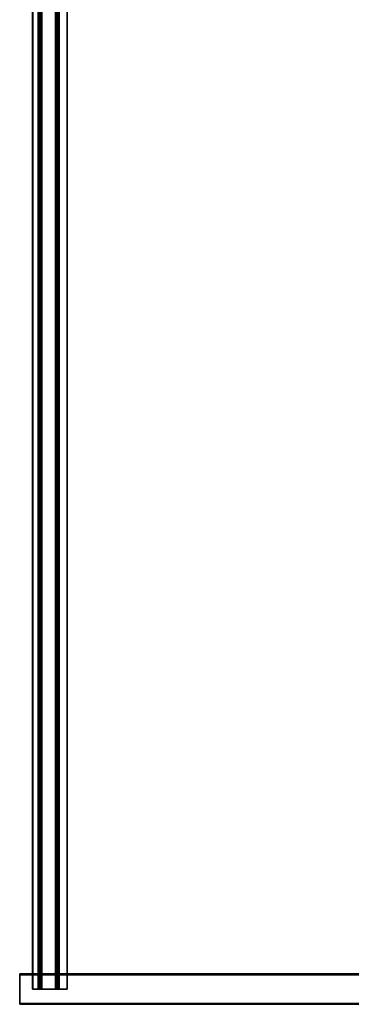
# Model space of a CAD drawing. Extents: x 13429 to 13460.1, y 572.8 to 605.1.
# Tile 1 of 256: x 13433.2 to 13434.3, y 572.8 to 576. Entities that reach past the tile are written whole.
import ezdxf

# ---------------------------------------------------------------- set-up
doc = ezdxf.new("R2010")
doc.units = 0
doc.header["$LTSCALE"] = 150
doc.header["$MEASUREMENT"] = 0
doc.layers.add('3DFACE_SHAPE', color=7, linetype='CONTINUOUS')

msp = doc.modelspace()

# ---------------------------------------------------------------- linework, layer by layer
at = {"layer": '3DFACE_SHAPE', "color": 13}
for points, invisible_edges in [([(13433.2772, 572.846, 0.4455), (13433.2772, 576.146, 0.4455), (13433.2504, 572.846, 0.4428)], 2), ([(13433.2772, 576.146, 0.4455), (13433.2504, 576.146, 0.4428), (13433.2504, 572.846, 0.4428)], 12), ([(13433.2504, 572.846, 0.4428), (13433.2504, 576.146, 0.4428), (13433.2507, 572.846, 0.4398)], 2), ([(13433.2504, 576.146, 0.4428), (13433.2507, 576.146, 0.4398), (13433.2507, 572.846, 0.4398)], 12), ([(13433.2507, 572.846, 0.4398), (13433.2507, 576.146, 0.4398), (13433.2805, 572.846, 0.4427)], 2), ([(13433.2507, 576.146, 0.4398), (13433.2805, 576.146, 0.4427), (13433.2805, 572.846, 0.4427)], 12), ([(13433.2685, 572.846, 0.532), (13433.2685, 576.146, 0.532), (13433.2772, 572.846, 0.4455)], 2), ([(13433.2685, 576.146, 0.532), (13433.2772, 576.146, 0.4455), (13433.2772, 572.846, 0.4455)], 12), ([(13433.3282, 572.846, 0.538), (13433.3282, 576.146, 0.538), (13433.2685, 572.846, 0.532)], 2), ([(13433.3282, 576.146, 0.538), (13433.2685, 576.146, 0.532), (13433.2685, 572.846, 0.532)], 12), ([(13433.2719, 572.846, 0.5293), (13433.2719, 576.146, 0.5293), (13433.3255, 572.846, 0.5346)], 2), ([(13433.2719, 576.146, 0.5293), (13433.3255, 576.146, 0.5346), (13433.3255, 572.846, 0.5346)], 12), ([(13433.2805, 572.846, 0.4427), (13433.2805, 576.146, 0.4427), (13433.2719, 572.846, 0.5293)], 2), ([(13433.2805, 576.146, 0.4427), (13433.2719, 576.146, 0.5293), (13433.2719, 572.846, 0.5293)], 12), ([(13433.3255, 572.846, 0.5346), (13433.3255, 576.146, 0.5346), (13433.3342, 572.846, 0.4481)], 2), ([(13433.3255, 576.146, 0.5346), (13433.3342, 576.146, 0.4481), (13433.3342, 572.846, 0.4481)], 12), ([(13433.3369, 572.846, 0.4514), (13433.3369, 576.146, 0.4514), (13433.3282, 572.846, 0.538)], 2), ([(13433.3369, 576.146, 0.4514), (13433.3282, 576.146, 0.538), (13433.3282, 572.846, 0.538)], 12), ([(13433.3342, 572.846, 0.4481), (13433.3342, 576.146, 0.4481), (13433.364, 572.846, 0.4511)], 2), ([(13433.3342, 576.146, 0.4481), (13433.364, 576.146, 0.4511), (13433.364, 572.846, 0.4511)], 12), ([(13433.3637, 572.846, 0.4541), (13433.3637, 576.146, 0.4541), (13433.3369, 572.846, 0.4514)], 2), ([(13433.3637, 576.146, 0.4541), (13433.3369, 576.146, 0.4514), (13433.3369, 572.846, 0.4514)], 12), ([(13433.364, 572.846, 0.4511), (13433.364, 576.146, 0.4511), (13433.3637, 572.846, 0.4541)], 2), ([(13433.364, 576.146, 0.4511), (13433.3637, 576.146, 0.4541), (13433.3637, 572.846, 0.4541)], 12), ([(13433.2118, 572.896, 0.3957), (13433.2081, 572.893, 0.4325), (13433.2078, 572.896, 0.4355)], 3), ([(13433.2081, 572.893, 0.4325), (13433.2081, 572.799, 0.4325), (13433.2078, 572.896, 0.4355)], 14), ([(13433.2078, 572.896, 0.4355), (13433.2081, 572.799, 0.4325), (13433.2078, 572.796, 0.4355)], 3), ([(13433.2078, 572.896, 0.4355), (13437.3992, 572.896, 0.8546), (13433.2118, 572.896, 0.3957)], 2), ([(13433.2078, 572.796, 0.4355), (13437.3992, 572.796, 0.8546), (13433.2078, 572.896, 0.4355)], 2), ([(13437.3992, 572.796, 0.8546), (13437.3992, 572.896, 0.8546), (13433.2078, 572.896, 0.4355)], 12), ([(13433.2118, 572.893, 0.3957), (13433.2081, 572.893, 0.4325), (13433.2118, 572.896, 0.3957)], 2), ([(13433.2081, 572.893, 0.4325), (13437.3996, 572.893, 0.8516), (13433.2081, 572.799, 0.4325)], 2), ([(13437.3996, 572.893, 0.8516), (13437.3996, 572.799, 0.8516), (13433.2081, 572.799, 0.4325)], 12), ([(13433.2118, 572.893, 0.3957), (13437.4032, 572.893, 0.8148), (13433.2081, 572.893, 0.4325)], 2), ([(13437.4032, 572.893, 0.8148), (13437.3996, 572.893, 0.8516), (13433.2081, 572.893, 0.4325)], 12), ([(13433.2118, 572.896, 0.3957), (13437.4032, 572.896, 0.8148), (13433.2118, 572.893, 0.3957)], 2), ([(13437.4032, 572.896, 0.8148), (13437.4032, 572.893, 0.8148), (13433.2118, 572.893, 0.3957)], 12), ([(13437.3992, 572.896, 0.8546), (13437.4032, 572.896, 0.8148), (13433.2118, 572.896, 0.3957)], 12), ([(13433.2772, 572.846, 0.4455), (13433.2504, 572.846, 0.4428), (13433.2805, 572.846, 0.4427)], 14), ([(13433.2504, 572.846, 0.4428), (13433.2507, 572.846, 0.4398), (13433.2805, 572.846, 0.4427)], 12), ([(13433.2685, 572.846, 0.532), (13433.2772, 572.846, 0.4455), (13433.2719, 572.846, 0.5293)], 14), ([(13433.2719, 572.846, 0.5293), (13433.3255, 572.846, 0.5346), (13433.2685, 572.846, 0.532)], 14), ([(13433.2685, 572.846, 0.532), (13433.3255, 572.846, 0.5346), (13433.3282, 572.846, 0.538)], 3), ([(13433.2772, 572.846, 0.4455), (13433.2805, 572.846, 0.4427), (13433.2719, 572.846, 0.5293)], 13), ([(13433.3369, 572.846, 0.4514), (13433.3255, 572.846, 0.5346), (13433.3342, 572.846, 0.4481)], 13), ([(13433.3255, 572.846, 0.5346), (13433.3369, 572.846, 0.4514), (13433.3282, 572.846, 0.538)], 13), ([(13433.364, 572.846, 0.4511), (13433.3369, 572.846, 0.4514), (13433.3342, 572.846, 0.4481)], 3), ([(13433.3637, 572.846, 0.4541), (13433.3369, 572.846, 0.4514), (13433.364, 572.846, 0.4511)], 2), ([(13433.2081, 572.799, 0.4325), (13433.2118, 572.796, 0.3957), (13433.2078, 572.796, 0.4355)], 13), ([(13433.2118, 572.796, 0.3957), (13437.4032, 572.796, 0.8148), (13433.2078, 572.796, 0.4355)], 2), ([(13437.4032, 572.796, 0.8148), (13437.3992, 572.796, 0.8546), (13433.2078, 572.796, 0.4355)], 12), ([(13433.2081, 572.799, 0.4325), (13433.2118, 572.799, 0.3957), (13433.2118, 572.796, 0.3957)], 12), ([(13433.2081, 572.799, 0.4325), (13437.3996, 572.799, 0.8516), (13433.2118, 572.799, 0.3957)], 2), ([(13433.2118, 572.799, 0.3957), (13437.4032, 572.799, 0.8148), (13433.2118, 572.796, 0.3957)], 2), ([(13437.4032, 572.799, 0.8148), (13437.4032, 572.796, 0.8148), (13433.2118, 572.796, 0.3957)], 12), ([(13437.3996, 572.799, 0.8516), (13437.4032, 572.799, 0.8148), (13433.2118, 572.799, 0.3957)], 12)]:
    msp.add_3dface(points, dxfattribs=dict(at, invisible_edges=invisible_edges))

doc.saveas('drawing.dxf')
